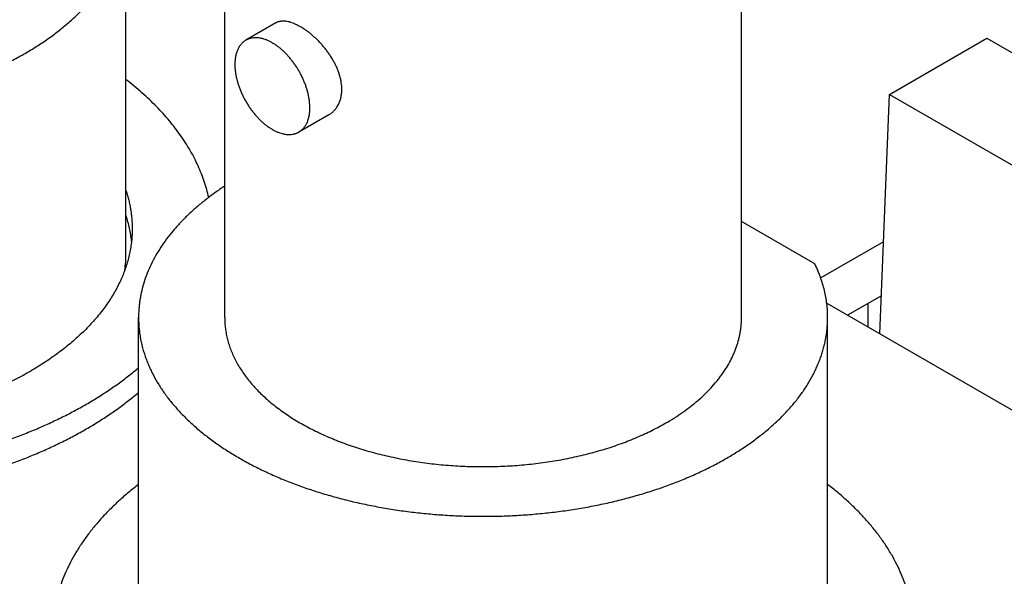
# Model space of a CAD drawing. Header units: inches. Extents: x 0 to 34, y 0 to 22.
# Tile 59 of 80: x 29.108 to 29.465, y 19.295 to 19.497. Entities that reach past the tile are written whole.
import ezdxf

# ---------------------------------------------------------------- set-up
doc = ezdxf.new("R2010")
doc.units = ezdxf.units.IN
doc.header["$LTSCALE"] = 1.87
doc.header["$MEASUREMENT"] = 0
doc.layers.get('0').update_dxf_attribs({"linetype": 'CONTINUOUS'})

msp = doc.modelspace()

# ---------------------------------------------------------------- linework, layer by layer
at = {"color": 7, "linetype": 'CONTINUOUS'}
for p, q in [((29.1819838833, 19.3890903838), (29.1819838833, 19.5768785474)), ((29.3694838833, 19.3890903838), (29.3694838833, 19.5768785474)), ((29.1461754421, 19.4123739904), (29.1461754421, 19.5360692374)), ((29.2005196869, 19.4960768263), (29.1896524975, 19.4898022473)), ((29.4231655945, 19.470137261), (29.4585209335, 19.4905509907)), ((29.4585209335, 19.4905509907), (29.5292317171, 19.4497234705)), ((29.4196620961, 19.3831638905), (29.4231655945, 19.470137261)), ((29.4231655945, 19.470137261), (29.493876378, 19.4293097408)), ((29.2197706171, 19.4627353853), (29.2089034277, 19.4564608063)), ((29.3960751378, 19.408610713), (29.3694838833, 19.4239641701)), ((29.4210106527, 19.4166414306), (29.398222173, 19.4034836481)), ((29.4202193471, 19.3969974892), (29.4079612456, 19.389919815)), ((29.4004090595, 19.3942803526), (29.5080184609, 19.3321480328)), ((29.4153874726, 19.3856320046), (29.4153874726, 19.3942076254)), ((29.1507338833, 19.2606374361), (29.1507338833, 19.3890903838)), ((29.4007338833, 19.2606209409), (29.4007338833, 19.3890903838))]:
    msp.add_line(p, q, dxfattribs=at)
msp.add_arc((29.1042456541, 19.4123820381), 0.0419297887, 351.6724633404, 359.9889936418, dxfattribs=at)
for points, knots in [([(28.8961754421, 19.5360692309), (28.8961754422, 19.5354786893), (28.8962005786, 19.534296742), (28.8963136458, 19.5325253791), (28.8965020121, 19.5307561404), (28.8967655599, 19.5289901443), (28.8971041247, 19.5272284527), (28.8975174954, 19.5254721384), (28.8980054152, 19.5237222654), (28.8985675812, 19.5219798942), (28.8992036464, 19.5202460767), (28.899913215, 19.518521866), (28.900695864, 19.5168082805), (28.9018428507, 19.5145257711), (28.9034613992, 19.5117025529), (28.9052943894, 19.5089641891), (28.9068962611, 19.5068075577), (28.9086125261, 19.5046450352), (28.9109319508, 19.5019890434), (28.9139610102, 19.498906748), (28.9172478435, 19.4959144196), (28.920784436, 19.493019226), (28.9245622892, 19.4902279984), (28.9285723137, 19.4875473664), (28.9328048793, 19.4849836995), (28.9372498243, 19.4825431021), (28.9418964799, 19.4802313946), (28.9467336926, 19.478054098), (28.9517498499, 19.4760164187), (28.9569329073, 19.4741232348), (28.9622704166, 19.4723790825), (28.9677495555, 19.4707881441), (28.9733571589, 19.4693542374), (28.9790797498, 19.468080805), (28.9849035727, 19.4669709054), (28.9908146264, 19.4660272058), (28.9967986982, 19.4652519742), (29.0028413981, 19.4646470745), (29.008928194, 19.4642139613), (29.0150444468, 19.463953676), (29.0211754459, 19.4638668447), (29.027306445, 19.4639536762), (29.0334226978, 19.4642139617), (29.0395094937, 19.4646470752), (29.0455521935, 19.4652519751), (29.0515362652, 19.4660272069), (29.0574473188, 19.4669709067), (29.0632711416, 19.4680808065), (29.0689937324, 19.4693542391), (29.0746013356, 19.470788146), (29.0800804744, 19.4723790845), (29.0854179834, 19.474123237), (29.0906010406, 19.4760164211), (29.0956171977, 19.4780541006), (29.1004544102, 19.4802313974), (29.1051010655, 19.482543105), (29.1095460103, 19.4849837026), (29.1137785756, 19.4875473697), (29.1177885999, 19.4902280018), (29.1215664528, 19.4930192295), (29.1251030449, 19.4959144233), (29.1283898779, 19.4989067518), (29.131418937, 19.5019890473), (29.1337383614, 19.5046450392), (29.1354546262, 19.5068075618), (29.1370564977, 19.5089641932), (29.1388894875, 19.5117025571), (29.1405080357, 19.5145257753), (29.1416550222, 19.5168082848), (29.142437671, 19.5185218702), (29.1431472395, 19.5202460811), (29.1437833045, 19.5219798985), (29.1443454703, 19.5237222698), (29.1448333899, 19.5254721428), (29.1452467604, 19.5272284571), (29.145585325, 19.5289901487), (29.1458488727, 19.5307561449), (29.1460372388, 19.5325253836), (29.1461503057, 19.5342967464), (29.1461754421, 19.5354786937), (29.1461754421, 19.5360692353)], [0, 0, 0, 0, 0.005619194, 0.0112451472, 0.016884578, 0.0225441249, 0.0282303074, 0.0339494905, 0.0397078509, 0.0455113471, 0.0513656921, 0.0572763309, 0.0632484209, 0.0692868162, 0.081578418, 0.0941856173, 0.1006170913, 0.1071371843, 0.1204516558, 0.1341474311, 0.1482363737, 0.1627257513, 0.177618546, 0.1929137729, 0.2086067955, 0.2246896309, 0.2411512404, 0.2579778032, 0.2751529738, 0.292658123, 0.3104725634, 0.3285737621, 0.3469375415, 0.3655382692, 0.3843490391, 0.403341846, 0.4224877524, 0.4417570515, 0.4611194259, 0.4805441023, 0.5000000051, 0.5194559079, 0.5388805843, 0.5582429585, 0.5775122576, 0.5966581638, 0.6156509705, 0.6344617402, 0.6530624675, 0.6714262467, 0.689527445, 0.707341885, 0.7248470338, 0.742022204, 0.7588487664, 0.7753103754, 0.7913932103, 0.8070862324, 0.8223814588, 0.837274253, 0.8517636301, 0.8658525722, 0.879548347, 0.8928628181, 0.8993829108, 0.9058143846, 0.9184215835, 0.9307131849, 0.9367515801, 0.9427236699, 0.9486343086, 0.9544886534, 0.9602921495, 0.9660505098, 0.9717696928, 0.9774558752, 0.983115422, 0.9887548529, 0.994380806, 1, 1, 1, 1]), ([(29.2244669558, 19.471956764), (29.2244669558, 19.4723491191), (29.2244357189, 19.4731453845), (29.2243002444, 19.4743494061), (29.2240768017, 19.4755737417), (29.2237674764, 19.4768118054), (29.2233750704, 19.4780572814), (29.2229030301, 19.4793040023), (29.2223553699, 19.4805460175), (29.2217365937, 19.4817775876), (29.2210516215, 19.482993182), (29.2203057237, 19.48418746), (29.2195044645, 19.4853552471), (29.2186536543, 19.4864915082), (29.2177593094, 19.4875913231), (29.216827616, 19.4886498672), (29.2158648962, 19.4896624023), (29.2148775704, 19.4906242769), (29.2138721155, 19.4915309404), (29.2128550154, 19.4923779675), (29.211832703, 19.4931610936), (29.2108114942, 19.4938762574), (29.209797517, 19.4945196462), (29.2087966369, 19.4950877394), (29.2078143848, 19.4955773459), (29.2068558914, 19.4959856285), (29.2059258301, 19.4963101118), (29.2050283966, 19.4965486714), (29.204167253, 19.496699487), (29.2033457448, 19.4967610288), (29.2026882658, 19.4967364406), (29.2021878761, 19.4966695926), (29.2018290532, 19.4965973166), (29.2014823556, 19.4965022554), (29.2011480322, 19.4963844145), (29.2008263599, 19.4962438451), (29.2006202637, 19.4961348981), (29.200519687, 19.4960768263)], [0, 0, 0, 0, 0.0311596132, 0.0632146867, 0.0961478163, 0.1299246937, 0.1644949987, 0.1997935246, 0.2357413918, 0.2722472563, 0.3092084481, 0.3465120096, 0.3840356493, 0.4216486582, 0.4592128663, 0.4965837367, 0.5336116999, 0.570143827, 0.6060259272, 0.6411051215, 0.6752329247, 0.7082688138, 0.740084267, 0.7705672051, 0.7996268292, 0.8271988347, 0.8532510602, 0.8777896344, 0.9008655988, 0.9225817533, 0.9430988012, 0.9529798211, 0.9626495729, 0.9721450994, 0.9815065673, 0.9907766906, 1, 1, 1, 1]), ([(29.2128897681, 19.4652722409), (29.2128897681, 19.4656649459), (29.2128638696, 19.4664640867), (29.2127523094, 19.4676775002), (29.2125679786, 19.4689203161), (29.2123118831, 19.4701857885), (29.2119854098, 19.4714671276), (29.2115903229, 19.4727574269), (29.211128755, 19.4740497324), (29.2106031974, 19.475337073), (29.210016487, 19.4766125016), (29.2093717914, 19.477869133), (29.2086725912, 19.4791001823), (29.2079226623, 19.4802990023), (29.2071260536, 19.4814591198), (29.2062870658, 19.4825742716), (29.2054102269, 19.4836384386), (29.2045002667, 19.4846458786), (29.2035620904, 19.4855911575), (29.2026007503, 19.4864691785), (29.2016214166, 19.487275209), (29.2006293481, 19.4880049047), (29.1996298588, 19.488654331), (29.1986282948, 19.4892199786), (29.1976299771, 19.4896987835), (29.1966402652, 19.4900881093), (29.1958183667, 19.490338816), (29.1951707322, 19.4904911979), (29.1945438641, 19.490609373), (29.1937744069, 19.4906998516), (29.192870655, 19.4907141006), (29.1921402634, 19.4906455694), (29.1915776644, 19.49054227), (29.191169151, 19.4904417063), (29.1907716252, 19.4903176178), (29.1903856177, 19.4901701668), (29.1900116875, 19.4899995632), (29.1897706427, 19.4898704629), (29.1896524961, 19.4898022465)], [0, 0, 0, 0, 0.030662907, 0.0623837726, 0.0950955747, 0.1287166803, 0.1631529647, 0.1982997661, 0.234043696, 0.270264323, 0.3068357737, 0.3436282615, 0.3805095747, 0.4173465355, 0.454006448, 0.490358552, 0.5262754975, 0.5616348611, 0.5963207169, 0.6302252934, 0.6632507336, 0.6953109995, 0.7263339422, 0.7562635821, 0.7850626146, 0.8127151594, 0.839229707, 0.8520733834, 0.8646485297, 0.8890250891, 0.9124645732, 0.9350995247, 0.9461705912, 0.9571051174, 0.9679282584, 0.9786665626, 0.9893476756, 1, 1, 1, 1]), ([(29.1896524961, 19.4898022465), (29.1894949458, 19.4897112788), (29.1891867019, 19.4895153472), (29.1887492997, 19.4891821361), (29.1883374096, 19.4888101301), (29.1879520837, 19.488400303), (29.1875942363, 19.4879536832), (29.1872647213, 19.4874714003), (29.186964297, 19.486954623), (29.1865986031, 19.4862114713), (29.1863001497, 19.4854122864), (29.186066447, 19.4845693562), (29.185920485, 19.4839006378), (29.1858067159, 19.4832061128), (29.1856968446, 19.4822351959), (29.1856661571, 19.4814921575), (29.1856661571, 19.4809908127)], [0, 0, 0, 0, 0.0539019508, 0.108062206, 0.162732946, 0.2181545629, 0.2745507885, 0.3321248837, 0.3910569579, 0.451502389, 0.5773671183, 0.64303249, 0.7105831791, 0.7800540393, 0.8514593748, 1, 1, 1, 1]), ([(29.1856661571, 19.4809908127), (29.1856661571, 19.4805981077), (29.1856920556, 19.4797989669), (29.1858036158, 19.4785855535), (29.1859879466, 19.4773427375), (29.1862440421, 19.4760772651), (29.1865705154, 19.474795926), (29.1869656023, 19.4735056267), (29.1874271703, 19.4722133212), (29.1879527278, 19.4709259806), (29.1885394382, 19.469650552), (29.1891841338, 19.4683939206), (29.189883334, 19.4671628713), (29.1906332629, 19.4659640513), (29.1914298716, 19.4648039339), (29.1922688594, 19.463688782), (29.1931456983, 19.462624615), (29.1940556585, 19.461617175), (29.1949938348, 19.4606718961), (29.1959551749, 19.4597938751), (29.1969345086, 19.4589878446), (29.1979265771, 19.4582581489), (29.1989260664, 19.4576087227), (29.1999276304, 19.457043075), (29.2009259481, 19.4565642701), (29.20191566, 19.4561749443), (29.2027375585, 19.4559242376), (29.203385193, 19.4557718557), (29.2040120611, 19.4556536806), (29.2047815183, 19.455563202), (29.2056852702, 19.455548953), (29.2064156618, 19.4556174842), (29.2069782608, 19.4557207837), (29.2073867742, 19.4558213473), (29.2077843, 19.4559454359), (29.2081703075, 19.4560928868), (29.2085442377, 19.4562634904), (29.2087852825, 19.4563925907), (29.2089034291, 19.4564608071)], [0, 0, 0, 0, 0.030662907, 0.0623837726, 0.0950955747, 0.1287166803, 0.1631529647, 0.1982997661, 0.234043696, 0.270264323, 0.3068357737, 0.3436282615, 0.3805095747, 0.4173465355, 0.454006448, 0.490358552, 0.5262754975, 0.5616348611, 0.5963207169, 0.6302252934, 0.6632507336, 0.6953109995, 0.7263339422, 0.7562635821, 0.7850626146, 0.8127151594, 0.839229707, 0.8520733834, 0.8646485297, 0.8890250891, 0.9124645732, 0.9350995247, 0.9461705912, 0.9571051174, 0.9679282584, 0.9786665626, 0.9893476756, 1, 1, 1, 1]), ([(29.1761788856, 19.4327283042), (29.1759658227, 19.4336963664), (29.1754845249, 19.4356305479), (29.174604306, 19.4385042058), (29.1735636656, 19.4413597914), (29.172363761, 19.4441941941), (29.1710058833, 19.4470044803), (29.1694914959, 19.4497877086), (29.1678222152, 19.4525409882), (29.165999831, 19.4552614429), (29.1640262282, 19.4579463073), (29.1611699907, 19.4615072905), (29.1580403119, 19.4649522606), (29.154664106, 19.4682742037), (29.1510372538, 19.4715923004), (29.1481606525, 19.4739568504), (29.1461776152, 19.4754835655)], [0, 0, 0, 0, 0.0557937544, 0.1121256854, 0.1690938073, 0.2267902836, 0.2853008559, 0.3447044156, 0.4050727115, 0.466470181, 0.52895389, 0.5925735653, 0.7233586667, 0.7906131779, 0.8591321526, 1, 1, 1, 1]), ([(29.2197706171, 19.4627353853), (29.2199507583, 19.4628393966), (29.2203038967, 19.4630611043), (29.2208084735, 19.463432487), (29.2212866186, 19.4638417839), (29.2217366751, 19.4642877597), (29.2221571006, 19.4647691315), (29.2225464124, 19.4652845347), (29.2229032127, 19.4658325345), (29.2232261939, 19.4664116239), (29.2235141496, 19.4670202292), (29.2237659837, 19.4676567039), (29.2239807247, 19.4683193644), (29.2242186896, 19.4692440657), (29.2244168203, 19.4704587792), (29.2244669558, 19.4714512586), (29.2244669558, 19.471956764)], [0, 0, 0, 0, 0.0575439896, 0.1152242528, 0.173168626, 0.2315025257, 0.2903479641, 0.3498225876, 0.4100387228, 0.4711024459, 0.5331126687, 0.5961602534, 0.6603271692, 0.7256857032, 0.8601584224, 1, 1, 1, 1]), ([(29.2089034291, 19.4564608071), (29.2090609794, 19.4565517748), (29.2093692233, 19.4567477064), (29.2098066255, 19.4570809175), (29.2102185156, 19.4574529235), (29.2106038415, 19.4578627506), (29.2109616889, 19.4583093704), (29.2112912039, 19.4587916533), (29.2115916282, 19.4593084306), (29.2119573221, 19.4600515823), (29.2122557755, 19.4608507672), (29.2124894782, 19.4616936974), (29.2126354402, 19.4623624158), (29.2127492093, 19.4630569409), (29.2128590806, 19.4640278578), (29.2128897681, 19.4647708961), (29.2128897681, 19.4652722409)], [0, 0, 0, 0, 0.0539019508, 0.108062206, 0.162732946, 0.2181545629, 0.2745507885, 0.3321248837, 0.3910569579, 0.451502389, 0.5773671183, 0.64303249, 0.7105831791, 0.7800540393, 0.8514593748, 1, 1, 1, 1]), ([(29.1819812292, 19.4368268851), (29.1807514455, 19.4360216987), (29.1783542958, 19.4343806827), (29.174912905, 19.4317965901), (29.1716766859, 19.4291251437), (29.1686523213, 19.4263717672), (29.1658459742, 19.4235419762), (29.1632634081, 19.4206414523), (29.1609099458, 19.4176760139), (29.1587904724, 19.4146516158), (29.1569094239, 19.4115743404), (29.155270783, 19.4084504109), (29.1538780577, 19.4052861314), (29.1527342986, 19.4020881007), (29.1519884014, 19.3993917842), (29.1515202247, 19.3972277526), (29.15123351, 19.395605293), (29.1510103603, 19.3939795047), (29.1508508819, 19.3923511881), (29.1507551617, 19.3907212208), (29.1507338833, 19.3896337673), (29.1507338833, 19.3890903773)], [0, 0, 0, 0, 0.0741501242, 0.1464914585, 0.2170224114, 0.285756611, 0.3527240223, 0.4179720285, 0.4815664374, 0.5435923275, 0.6041546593, 0.66337853, 0.721408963, 0.7784101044, 0.834563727, 0.8623888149, 0.8900770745, 0.9176550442, 0.9451498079, 0.9725888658, 1, 1, 1, 1]), ([(29.1461807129, 19.4350946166), (29.1463664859, 19.4345311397), (29.1467154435, 19.4334010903), (29.1471714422, 19.4316927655), (29.1475577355, 19.429978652), (29.147874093, 19.4282597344), (29.1481203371, 19.4265369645), (29.1482963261, 19.4248112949), (29.1484019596, 19.4230837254), (29.1484254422, 19.4219310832), (29.1484254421, 19.421355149)], [0, 0, 0, 0, 0.1273191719, 0.2537236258, 0.3793349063, 0.5042786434, 0.6286839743, 0.752682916, 0.8764096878, 1, 1, 1, 1]), ([(29.148189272, 19.416848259), (29.1481069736, 19.4176271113), (29.1478990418, 19.4191851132), (29.1474595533, 19.4215096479), (29.146892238, 19.4238248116), (29.1464315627, 19.4253525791), (29.1461807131, 19.426113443)], [0, 0, 0, 0, 0.2473929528, 0.4962147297, 0.7469336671, 1, 1, 1, 1]), ([(29.1484254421, 19.421355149), (29.1484254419, 19.4206055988), (29.1483856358, 19.4191047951), (29.1482066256, 19.4168566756), (29.1479084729, 19.4146127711), (29.1474914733, 19.4123752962), (29.1469560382, 19.4101463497), (29.1463026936, 19.4079280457), (29.1455320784, 19.405722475), (29.144644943, 19.4035317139), (29.1436421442, 19.4013578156), (29.1425246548, 19.3992028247), (29.1412935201, 19.3970687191), (29.1394874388, 19.394230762), (29.1369430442, 19.3907445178), (29.1334824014, 19.3867122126), (29.1296024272, 19.382811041), (29.1253179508, 19.3790554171), (29.1206450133, 19.3754589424), (29.1156010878, 19.3720347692), (29.1102049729, 19.3687954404), (29.1044767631, 19.3657528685), (29.0984377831, 19.3629182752), (29.0921105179, 19.3603021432), (29.0855185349, 19.3579141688), (29.0786863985, 19.3557632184), (29.0716395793, 19.3538572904), (29.0644043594, 19.3522034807), (29.0570077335, 19.3508079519), (29.049477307, 19.3496759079), (29.0418411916, 19.3488115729), (29.034127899, 19.3482181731), (29.0263662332, 19.3478979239), (29.018585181, 19.3478520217), (29.0108138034, 19.3480806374), (29.0030811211, 19.348582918), (28.9954160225, 19.3493569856), (28.9878470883, 19.3503999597), (28.9804027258, 19.3517079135), (28.9755047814, 19.3527611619), (28.9730835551, 19.3533318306)], [0, 0, 0, 0, 0.0107603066, 0.0215407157, 0.0323611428, 0.0432411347, 0.0541996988, 0.0652551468, 0.0764249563, 0.0877256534, 0.0991727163, 0.1107805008, 0.1225621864, 0.1345297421, 0.1590591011, 0.1844454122, 0.2107407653, 0.2379791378, 0.2661777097, 0.2953383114, 0.3254488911, 0.3564849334, 0.3884107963, 0.4211809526, 0.454741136, 0.4890293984, 0.5239770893, 0.5595097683, 0.5955480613, 0.6320084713, 0.6688041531, 0.7058456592, 0.743041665, 0.7802996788, 0.8175267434, 0.8546301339, 0.8915180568, 0.9281003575, 0.9642892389, 1, 1, 1, 1]), ([(29.4007338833, 19.3890903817), (29.4007338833, 19.3899141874), (29.400684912, 19.3915641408), (29.4004647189, 19.3940348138), (29.4000980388, 19.3964996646), (29.399585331, 19.3989556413), (29.3989272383, 19.4013998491), (29.3981245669, 19.403829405), (29.3971783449, 19.4062413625), (29.3964579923, 19.4078238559), (29.3960751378, 19.408610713)], [0, 0, 0, 0, 0.1221033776, 0.2444921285, 0.3674483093, 0.4912474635, 0.6161556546, 0.7424268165, 0.870300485, 1, 1, 1, 1]), ([(29.1507338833, 19.3890903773), (29.1507338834, 19.3884998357), (29.1507590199, 19.3873178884), (29.150872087, 19.3855465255), (29.1510604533, 19.3837772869), (29.1513240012, 19.3820112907), (29.151662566, 19.3802495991), (29.1520759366, 19.3784932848), (29.1525638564, 19.3767434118), (29.1531260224, 19.3750010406), (29.1537620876, 19.3732672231), (29.1544716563, 19.3715430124), (29.1552543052, 19.3698294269), (29.156401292, 19.3675469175), (29.1580198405, 19.3647236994), (29.1598528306, 19.3619853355), (29.1614547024, 19.3598287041), (29.1631709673, 19.3576661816), (29.1654903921, 19.3550101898), (29.1685194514, 19.3519278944), (29.1718062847, 19.348935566), (29.1753428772, 19.3460403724), (29.1791207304, 19.3432491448), (29.183130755, 19.3405685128), (29.1873633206, 19.3380048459), (29.1918082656, 19.3355642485), (29.1964549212, 19.333252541), (29.2012921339, 19.3310752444), (29.2063082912, 19.3290375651), (29.2114913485, 19.3271443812), (29.2168288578, 19.3254002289), (29.2223079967, 19.3238092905), (29.2279156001, 19.3223753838), (29.233638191, 19.3211019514), (29.2394620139, 19.3199920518), (29.2453730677, 19.3190483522), (29.2513571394, 19.3182731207), (29.2573998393, 19.3176682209), (29.2634866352, 19.3172351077), (29.269602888, 19.3169748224), (29.2757338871, 19.3168879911), (29.2818648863, 19.3169748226), (29.287981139, 19.3172351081), (29.2940679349, 19.3176682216), (29.3001106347, 19.3182731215), (29.3060947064, 19.3190483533), (29.31200576, 19.3199920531), (29.3178295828, 19.3211019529), (29.3235521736, 19.3223753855), (29.3291597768, 19.3238092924), (29.3346389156, 19.3254002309), (29.3399764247, 19.3271443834), (29.3451594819, 19.3290375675), (29.3501756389, 19.331075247), (29.3550128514, 19.3332525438), (29.3596595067, 19.3355642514), (29.3641044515, 19.338004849), (29.3683370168, 19.3405685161), (29.3723470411, 19.3432491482), (29.376124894, 19.3460403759), (29.3796614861, 19.3489355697), (29.3829483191, 19.3519278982), (29.3859773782, 19.3550101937), (29.3882968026, 19.3576661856), (29.3900130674, 19.3598287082), (29.3916149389, 19.3619853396), (29.3934479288, 19.3647237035), (29.395066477, 19.3675469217), (29.3962134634, 19.3698294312), (29.3969961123, 19.3715430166), (29.3977056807, 19.3732672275), (29.3983417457, 19.3750010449), (29.3989039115, 19.3767434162), (29.3993918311, 19.3784932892), (29.3998052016, 19.3802496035), (29.4001437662, 19.3820112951), (29.4004073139, 19.3837772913), (29.40059568, 19.38554653), (29.400708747, 19.3873178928), (29.4007338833, 19.3884998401), (29.4007338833, 19.3890903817)], [0, 0, 0, 0, 0.005619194, 0.0112451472, 0.016884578, 0.0225441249, 0.0282303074, 0.0339494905, 0.0397078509, 0.0455113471, 0.0513656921, 0.0572763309, 0.0632484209, 0.0692868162, 0.081578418, 0.0941856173, 0.1006170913, 0.1071371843, 0.1204516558, 0.1341474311, 0.1482363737, 0.1627257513, 0.177618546, 0.1929137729, 0.2086067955, 0.2246896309, 0.2411512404, 0.2579778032, 0.2751529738, 0.292658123, 0.3104725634, 0.3285737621, 0.3469375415, 0.3655382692, 0.3843490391, 0.403341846, 0.4224877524, 0.4417570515, 0.4611194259, 0.4805441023, 0.5000000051, 0.5194559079, 0.5388805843, 0.5582429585, 0.5775122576, 0.5966581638, 0.6156509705, 0.6344617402, 0.6530624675, 0.6714262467, 0.689527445, 0.707341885, 0.7248470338, 0.742022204, 0.7588487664, 0.7753103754, 0.7913932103, 0.8070862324, 0.8223814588, 0.837274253, 0.8517636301, 0.8658525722, 0.879548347, 0.8928628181, 0.8993829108, 0.9058143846, 0.9184215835, 0.9307131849, 0.9367515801, 0.9427236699, 0.9486343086, 0.9544886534, 0.9602921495, 0.9660505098, 0.9717696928, 0.9774558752, 0.983115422, 0.9887548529, 0.994380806, 1, 1, 1, 1]), ([(29.1819838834, 19.3890903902), (29.1819838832, 19.3884259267), (29.1820263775, 19.3870948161), (29.1822174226, 19.3851021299), (29.1825355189, 19.3831148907), (29.1829802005, 19.3811359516), (29.1835508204, 19.3791680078), (29.1842465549, 19.3772137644), (29.1850664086, 19.3752758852), (29.1860092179, 19.3733570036), (29.1870736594, 19.3714597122), (29.1882582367, 19.3695865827), (29.1895613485, 19.3677400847), (29.1914741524, 19.3652917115), (29.1936018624, 19.3629328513), (29.1959204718, 19.3606699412), (29.1977861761, 19.3589931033), (29.1997573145, 19.3573572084), (29.2018312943, 19.35576437), (29.204005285, 19.3542167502), (29.2062763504, 19.352716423), (29.2086414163, 19.3512654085), (29.2110972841, 19.3498656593), (29.2136406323, 19.3485190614), (29.2162680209, 19.34722743), (29.2189758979, 19.3459925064), (29.2217605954, 19.3448159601), (29.2246183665, 19.3436993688), (29.2285460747, 19.3422835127), (29.2336150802, 19.3406760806), (29.239886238, 19.3390209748), (29.2463509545, 19.3376362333), (29.252974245, 19.3365293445), (29.2597204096, 19.3357062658), (29.2665530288, 19.3351714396), (29.2734352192, 19.3349277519), (29.2803298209, 19.3349765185), (29.2871996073, 19.3353174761), (29.2940074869, 19.3359487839), (29.3007167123, 19.3368670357), (29.3072910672, 19.3380672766), (29.3136951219, 19.339543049), (29.3198942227, 19.3412863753), (29.3248949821, 19.3429655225), (29.3287624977, 19.3444370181), (29.3315719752, 19.3455937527), (29.3343059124, 19.3468094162), (29.3378149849, 19.3484920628), (29.3403688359, 19.3498583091), (29.3420251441, 19.3508146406)], [0, 0, 0, 0, 0.0106525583, 0.0213338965, 0.0320724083, 0.0428957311, 0.0538304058, 0.0649015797, 0.0761327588, 0.0875456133, 0.0991598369, 0.1109930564, 0.123060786, 0.135376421, 0.1607881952, 0.1739072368, 0.1873073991, 0.2009922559, 0.2149636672, 0.2292218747, 0.2437655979, 0.2585921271, 0.2736974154, 0.2890761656, 0.3047219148, 0.3206271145, 0.3367832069, 0.3531806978, 0.3698092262, 0.4037113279, 0.4383945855, 0.4737512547, 0.5096654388, 0.5460147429, 0.5826718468, 0.6195060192, 0.6563845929, 0.6931744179, 0.72974331, 0.7659615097, 0.8017031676, 0.8368478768, 0.8712822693, 0.9049017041, 0.9213774, 0.9376150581, 0.9536048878, 0.9693380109, 1, 1, 1, 1]), ([(29.3420251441, 19.3508146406), (29.3430963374, 19.3514331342), (29.3451862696, 19.3526990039), (29.3481937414, 19.3547094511), (29.3510271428, 19.3568028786), (29.3536795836, 19.3589742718), (29.3561447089, 19.3612185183), (29.358416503, 19.3635302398), (29.3601560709, 19.3655222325), (29.3614432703, 19.3671441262), (29.3626446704, 19.3687615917), (29.3640194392, 19.3708154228), (29.3654674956, 19.3733412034), (29.3666993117, 19.3759058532), (29.3677116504, 19.3785030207), (29.3683725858, 19.3806974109), (29.3687873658, 19.3824597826), (29.3690412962, 19.3837810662), (29.3692389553, 19.3851055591), (29.3693802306, 19.3864324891), (29.3694650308, 19.3877610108), (29.3694838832, 19.3886474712), (29.3694838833, 19.3890903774)], [0, 0, 0, 0, 0.0752301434, 0.1485533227, 0.2199472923, 0.2894073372, 0.3569477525, 0.4226033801, 0.4864310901, 0.5176875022, 0.5485190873, 0.6089562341, 0.6678804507, 0.725447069, 0.7818361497, 0.8372508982, 0.8646678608, 0.8919266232, 0.9190576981, 0.9460923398, 0.9730623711, 1, 1, 1, 1]), ([(28.9735027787, 19.3354400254), (28.975506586, 19.335069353), (28.9795381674, 19.3343752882), (28.9856288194, 19.3334790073), (28.9917769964, 19.3327248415), (28.9979727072, 19.3321140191), (29.0042059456, 19.3316475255), (29.0104666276, 19.3313261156), (29.016744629, 19.3311503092), (29.0230297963, 19.3311203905), (29.0293119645, 19.3312364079), (29.0355809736, 19.3314981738), (29.041826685, 19.3319052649), (29.0480389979, 19.3324570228), (29.0542078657, 19.3331525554), (29.0603233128, 19.333990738), (29.0663754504, 19.3349702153), (29.0723544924, 19.3360894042), (29.0782507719, 19.3373464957), (29.0840547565, 19.3387394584), (29.089757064, 19.3402660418), (29.0953484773, 19.3419237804), (29.1008199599, 19.3437099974), (29.10616267, 19.3456218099), (29.1113679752, 19.3476561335), (29.1164274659, 19.3498096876), (29.1213329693, 19.3520790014), (29.1260765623, 19.3544604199), (29.1306505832, 19.3569501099), (29.1350476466, 19.3595440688), (29.1392606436, 19.3622381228), (29.143282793, 19.3650279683), (29.1471075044, 19.3679090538), (29.1495492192, 19.3699102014), (29.150734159, 19.3709250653)], [0, 0, 0, 0, 0.0328516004, 0.0659417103, 0.0992361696, 0.1327001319, 0.1662981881, 0.1999944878, 0.2337528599, 0.2675369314, 0.3013102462, 0.3350363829, 0.3686790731, 0.4022023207, 0.4355705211, 0.4687485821, 0.5017020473, 0.5343972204, 0.5668012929, 0.5988824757, 0.630610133, 0.6619549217, 0.6928889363, 0.7233858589, 0.7534211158, 0.7829720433, 0.8120180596, 0.8405408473, 0.8685245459, 0.8959559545, 0.9228247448, 0.949123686, 0.9748488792, 1, 1, 1, 1]), ([(28.9735027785, 19.3264588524), (28.9755065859, 19.32608818), (28.9795381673, 19.3253941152), (28.9856288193, 19.3244978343), (28.9917769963, 19.3237436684), (28.9979727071, 19.3231328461), (29.0042059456, 19.3226663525), (29.0104666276, 19.3223449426), (29.016744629, 19.3221691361), (29.0230297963, 19.3221392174), (29.0293119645, 19.3222552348), (29.0355809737, 19.3225170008), (29.041826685, 19.3229240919), (29.0480389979, 19.3234758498), (29.0542078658, 19.3241713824), (29.0603233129, 19.3250095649), (29.0663754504, 19.3259890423), (29.0723544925, 19.3271082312), (29.078250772, 19.3283653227), (29.0840547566, 19.3297582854), (29.0897570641, 19.3312848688), (29.0953484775, 19.3329426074), (29.1008199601, 19.3347288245), (29.1061626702, 19.3366406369), (29.1113679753, 19.3386749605), (29.116427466, 19.3408285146), (29.1213329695, 19.3430978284), (29.1260765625, 19.345479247), (29.1306505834, 19.347968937), (29.1350476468, 19.3505628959), (29.1392606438, 19.3532569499), (29.1432827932, 19.3560467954), (29.1471075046, 19.3589278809), (29.1495492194, 19.3609290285), (29.1507341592, 19.3619438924)], [0, 0, 0, 0, 0.0328516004, 0.0659417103, 0.0992361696, 0.132700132, 0.166298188, 0.1999944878, 0.2337528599, 0.2675369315, 0.3013102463, 0.335036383, 0.3686790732, 0.4022023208, 0.4355705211, 0.4687485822, 0.5017020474, 0.5343972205, 0.5668012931, 0.5988824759, 0.6306101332, 0.6619549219, 0.6928889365, 0.723385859, 0.7534211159, 0.7829720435, 0.8120180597, 0.8405408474, 0.868524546, 0.8959559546, 0.9228247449, 0.949123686, 0.9748488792, 1, 1, 1, 1]), ([(29.1507317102, 19.3285047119), (29.1494891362, 19.3275480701), (29.1470695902, 19.3256069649), (29.143606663, 19.3225790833), (29.140357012, 19.3194729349), (29.1373260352, 19.3162935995), (29.1349731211, 19.3135718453), (29.1332071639, 19.3113628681), (29.1315373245, 19.3091586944), (29.1295922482, 19.3063672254), (29.1274815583, 19.3029467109), (29.1256105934, 19.2994793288), (29.1239825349, 19.2959707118), (29.1226001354, 19.2924265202), (29.1214657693, 19.2888525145), (29.1205814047, 19.2852545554), (29.1199485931, 19.2816384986), (29.1195684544, 19.2780105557), (29.1194838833, 19.2755861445), (29.1194838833, 19.2743763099)], [0, 0, 0, 0, 0.0726453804, 0.1436494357, 0.213030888, 0.2808206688, 0.3470625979, 0.3796231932, 0.4118194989, 0.4751517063, 0.5371504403, 0.5979159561, 0.6575629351, 0.716220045, 0.7740291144, 0.8311438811, 0.8877283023, 0.9439544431, 1, 1, 1, 1]), ([(29.4319838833, 19.2743763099), (29.4319838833, 19.2755861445), (29.4318993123, 19.2780105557), (29.4315191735, 19.2816384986), (29.4308863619, 19.2852545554), (29.4300019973, 19.2888525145), (29.4288676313, 19.2924265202), (29.4274852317, 19.2959707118), (29.4258571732, 19.2994793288), (29.4239862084, 19.3029467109), (29.4218755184, 19.3063672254), (29.4199304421, 19.3091586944), (29.4182606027, 19.3113628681), (29.4164946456, 19.3135718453), (29.4141417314, 19.3162935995), (29.4111107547, 19.3194729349), (29.4078611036, 19.3225790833), (29.4043981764, 19.3256069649), (29.4019786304, 19.3275480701), (29.4007360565, 19.3285047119)], [0, 0, 0, 0, 0.0560455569, 0.1122716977, 0.1688561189, 0.2259708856, 0.283779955, 0.3424370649, 0.4020840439, 0.4628495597, 0.5248482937, 0.5881805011, 0.6203768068, 0.6529374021, 0.7191793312, 0.786969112, 0.8563505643, 0.9273546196, 1, 1, 1, 1])]:
    msp.add_open_spline(points, degree=3, knots=knots, dxfattribs=at)

doc.saveas('drawing.dxf')
